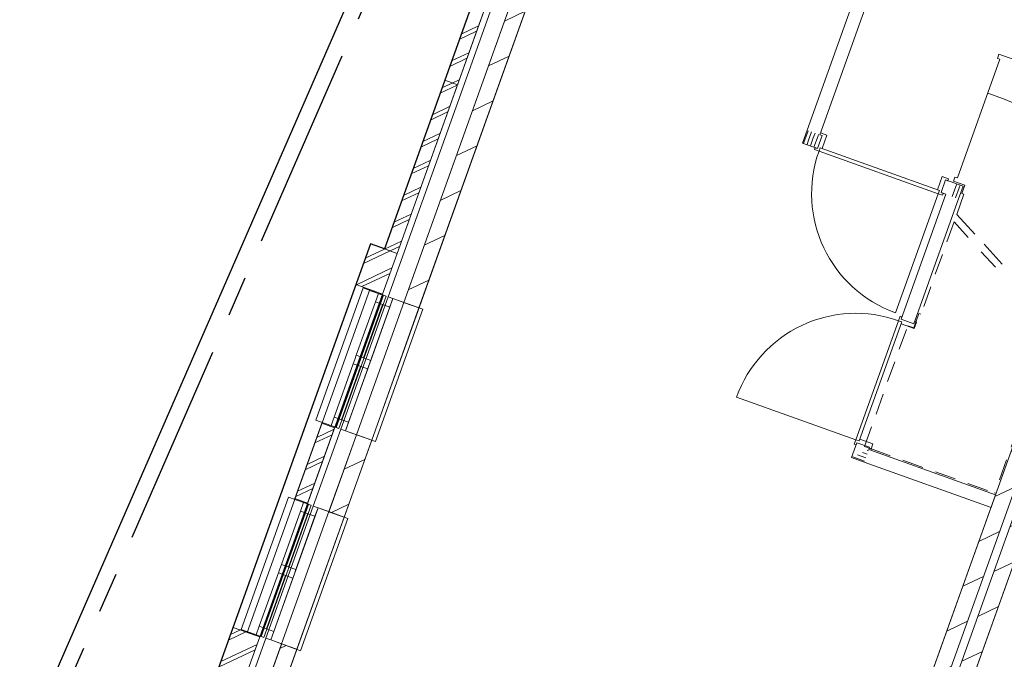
# Model space of a CAD drawing. Header units: metres. Extents: x 136314.7 to 136393.7, y 453293.7 to 453383.2.
# Tile 4 of 95: x 136334.6 to 136341.9, y 453318.9 to 453323.6. Entities that reach past the tile are written whole.
import ezdxf

# ---------------------------------------------------------------- set-up
doc = ezdxf.new("R2010")
doc.units = ezdxf.units.M
doc.set_wipeout_variables(frame=1)
for name, pattern in [('B0701', [234.1199934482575, 155.9999942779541, -78.11999917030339]), ('CENTER__G5', [2.4, 1.5, -0.3, 0.3, -0.3]), ('Wipeout_Contour', [1000, 0, -1000])]:
    doc.linetypes.add(name, pattern=pattern)
for name, color, linetype in [('-DR-nw-vh-band 12x25', 2, 'CENTER__G5'), ('-DR-nw-vh-kantverharding', 4, 'Continuous'), ('kavelgrens', 211, 'Continuous'), ('SIT_Situatie plgr_2_23 Vloeren', 7, 'Continuous'), ('SIT_Situatie plgr_2_New_21 Buitenwanden', 7, 'Continuous'), ('SIT_Situatie plgr_2_New_21 Buitenwanden Afdek-arcering', 7, 'Continuous'), ('SIT_Situatie plgr_2_New_21 Buitenwanden Doorsnede-arcering', 7, 'Continuous'), ('SIT_Situatie plgr_2_New_21 Buitenwanden Ramen', 7, 'Continuous'), ('SIT_Situatie plgr_2_New_22 C Binnenwanden', 7, 'Continuous'), ('SIT_Situatie plgr_2_New_22 C Binnenwanden Afdek-arcering', 7, 'Continuous'), ('SIT_Situatie plgr_2_New_22 C Binnenwanden Doorsnede-arcering', 7, 'Continuous'), ('SIT_Situatie plgr_2_New_22 NC Binnenwanden', 7, 'Continuous'), ('SIT_Situatie plgr_2_New_22 NC Binnenwanden Deuren', 7, 'Continuous'), ('SIT_Situatie plgr_2_New_22 NC Binnenwanden Doorsnede-arcering', 7, 'Continuous'), ('SIT_Situatie plgr_2_New_23 Vloeren', 7, 'Continuous'), ('SIT_Situatie plgr_2_New_24 Trappen', 7, 'Continuous'), ('SIT_Situatie plgr_2_New_31 Buitenwandopeningen', 7, 'Continuous'), ('SIT_Situatie plgr_2_New_31 Vensterbank', 7, 'Continuous'), ('SIT_Situatie plgr_2_New_43 Vloerafwerking', 7, 'Continuous')]:
    doc.layers.add(name, color=color, linetype=linetype)
pattern_1 = [(205.30822150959, (19050.70796805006, 24785.13211794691), (-106.8718969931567, 226.0053044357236), [])]
pattern_2 = [(205.30822150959, (19050.70796805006, 24785.13211794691), (-64.12313819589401, 135.6031826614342), []), (205.30822150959, (19063.53259568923, 24758.01148141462), (-64.12313819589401, 135.6031826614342), [])]

# ---------------------------------------------------------------- blocks, each defined once
blk = doc.blocks.new('*X108')
at = {"layer": 'SIT_Situatie plgr_2_New_22 NC Binnenwanden Doorsnede-arcering', "color": 7, "linetype": 'Continuous', "lineweight": 0}
for p, q in [((152143.9072751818, -125073.8557690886), (152112.7160760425, -125161.0088129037)), ((152169.736623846, -125083.0998340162), (152147.7894891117, -125144.4235294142)), ((152195.5659725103, -125092.3438989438), (152182.862902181, -125127.8382459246)), ((152221.3953211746, -125101.5879638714), (152217.9363152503, -125111.2529624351))]:
    blk.add_line(p, q, dxfattribs=at)
blk = doc.blocks.new('*X109')
at = {"layer": 'SIT_Situatie plgr_2_New_22 NC Binnenwanden Doorsnede-arcering', "color": 7, "linetype": 'Continuous', "lineweight": 0}
for p, q in [((153266.1259445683, -125499.4547655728), (153240.0339381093, -125572.3598748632)), ((153231.0525316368, -125516.0400486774), (153214.204589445, -125563.1158099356))]:
    blk.add_line(p, q, dxfattribs=at)
blk = doc.blocks.new('*X110')
at = {"layer": 'SIT_Situatie plgr_2_New_22 NC Binnenwanden Doorsnede-arcering', "color": 7, "linetype": 'Continuous', "lineweight": 0}
for p, q in [((152182.8629022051, -125127.8382458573), (152161.8699562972, -125186.4957898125)), ((152217.9363151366, -125111.2529627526), (152187.6993048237, -125195.739855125)), ((152112.7160763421, -125161.0088120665), (152110.2112592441, -125168.0076591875)), ((152147.7894892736, -125144.4235289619), (152136.0406077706, -125177.2517245))]:
    blk.add_line(p, q, dxfattribs=at)
blk = doc.blocks.new('*X111')
at = {"layer": 'SIT_Situatie plgr_2_New_22 NC Binnenwanden Doorsnede-arcering', "color": 7, "linetype": 'Continuous', "lineweight": 0}
for p, q in [((153247.900605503, -125468.9639195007), (153231.052531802, -125516.0400482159)), ((153273.7299541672, -125478.2079844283), (153266.1259447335, -125499.4547651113))]:
    blk.add_line(p, q, dxfattribs=at)
blk = doc.blocks.new('*X112')
at = {"layer": 'SIT_Situatie plgr_2_New_22 NC Binnenwanden Doorsnede-arcering', "color": 7, "linetype": 'Continuous', "lineweight": 0}
for p, q in [((152582.3282893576, -127477.0620375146), (152547.0837171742, -127464.4483590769)), ((152591.5723546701, -127451.2326889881), (152582.1571316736, -127447.8630752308)), ((152563.8401587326, -127528.7207345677), (152476.9368881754, -127497.618926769)), ((152573.0842240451, -127502.8913860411), (152512.0103026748, -127481.033642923))]:
    blk.add_line(p, q, dxfattribs=at)
blk = doc.blocks.new('woonblok 1 jutfasehof')
at = {"layer": 'SIT_Situatie plgr_2_New_22 C Binnenwanden Doorsnede-arcering', "linetype": 'Continuous', "lineweight": 0}
h = blk.add_hatch(dxfattribs=at)
h.set_pattern_fill('130_KALKZANDSTEEN_0002', color=252, style=0, pattern_type=2)
h.set_pattern_definition(pattern_1)
h.paths.add_polyline_path([(-26643.74321768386, 30209.56873907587), (-30168.34650251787, 20361.28098512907), (-30055.36423383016, 20320.84576580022), (-26530.76094899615, 30169.13351974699)])
h = blk.add_hatch(dxfattribs=at)
h.set_pattern_fill('130_KALKZANDSTEEN_0002', color=252, style=0, pattern_type=2)
h.set_pattern_definition(pattern_1)
h.paths.add_polyline_path([(-26474.26981465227, 30148.91591008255), (-29998.87309948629, 20300.62815613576), (-29885.89083079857, 20260.19293680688), (-26361.28754596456, 30108.48069075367)])
at = {"layer": 'SIT_Situatie plgr_2_New_21 Buitenwanden', "color": 252, "linetype": 'Continuous', "lineweight": 0, "flags": 128}
for points in [[(-33376.46026769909, 26235.83832386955), (-33484.28751924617, 25934.55227402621)], [(-34395.76474824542, 23387.74365199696), (-34503.59199977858, 23086.4576021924)]]:
    blk.add_lwpolyline(points, dxfattribs=at)
at = {"layer": 'SIT_Situatie plgr_2_New_22 C Binnenwanden', "color": 252, "linetype": 'Continuous', "lineweight": 0, "flags": 128}
for points in [[(-26643.74321768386, 30209.56873907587), (-30168.34650251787, 20361.28098512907)], [(-30055.36423383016, 20320.84576580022), (-26530.76094899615, 30169.13351974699)], [(-26474.26981465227, 30148.91591008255), (-29998.87309948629, 20300.62815613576)], [(-29885.89083079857, 20260.19293680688), (-26361.28754596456, 30108.48069075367)]]:
    blk.add_lwpolyline(points, dxfattribs=at)
at = {"layer": 'SIT_Situatie plgr_2_New_22 NC Binnenwanden', "color": 252, "linetype": 'Continuous', "lineweight": 0}
for p, q in [((-30055.50784932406, 26945.83053529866), (-30021.81183321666, 27039.98242587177)), ((-29137.52691623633, 26617.29437825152), (-29103.83090012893, 26711.44626882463)), ((-29434.12565086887, 25677.26224533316), (-29339.97376029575, 25643.56622922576)), ((-29762.66180791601, 24759.2813122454), (-29668.50991734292, 24725.585296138))]:
    blk.add_line(p, q, dxfattribs=at)
at = {"layer": 'SIT_Situatie plgr_2_New_22 NC Binnenwanden', "color": 252, "linetype": 'Continuous', "lineweight": 0, "flags": 128}
for points in [[(-28777.01799174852, 30866.83499860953), (-30132.440303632, 27079.57524548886)], [(-30038.28841372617, 27045.87922751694), (-28682.86610180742, 30833.13898073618)], [(-30166.13632150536, 26985.42335554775), (-30132.440303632, 27079.57524548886)], [(-30021.81184118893, 27039.98242730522), (-30038.28841372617, 27045.87922751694)], [(-30166.13632150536, 26985.42335554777), (-30055.50785158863, 26945.8305346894)], [(-28974.37199818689, 26665.11420310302), (-29103.83090470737, 26711.4462485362)], [(-28974.37199818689, 26665.11420310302), (-29008.06801650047, 26570.96231331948)], [(-29102.21990640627, 26604.65833129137), (-29434.12567588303, 25677.26224741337)], [(-29339.9737838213, 25643.56623546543), (-29008.06801650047, 26570.96231331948)], [(-29137.52691548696, 26617.29435605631), (-29102.21990640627, 26604.65833129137)], [(-29762.66185105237, 24759.28133149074), (-29802.25467283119, 24648.65286026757)], [(-29674.40676473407, 24709.10873173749), (-29668.50995904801, 24725.58531938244)], [(-29802.25467283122, 24648.65286026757), (-29708.10278304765, 24614.95684195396)], [(-28732.88799701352, 24372.14859516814), (-29674.40676473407, 24709.10873173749)], [(-29708.10278304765, 24614.95684195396), (-28766.58401532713, 24277.99670538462)], [(-28766.58401532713, 24277.99670538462), (-28732.88799701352, 24372.14859516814)]]:
    blk.add_lwpolyline(points, dxfattribs=at)
at = {"layer": 'SIT_Situatie plgr_2_New_22 NC Binnenwanden Deuren', "color": 252, "linetype": 'Continuous', "lineweight": 0}
for p, q in [((-30055.50785070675, 26945.83053437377), (-30021.81183273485, 27039.9824242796)), ((-30055.50785070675, 26945.83053437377), (-30021.81183273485, 27039.9824242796)), ((-30055.50785070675, 26945.83053437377), (-30021.81183273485, 27039.9824242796)), ((-30038.28841346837, 27045.87922742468), (-30033.23401077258, 27060.00201091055)), ((-30021.81183273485, 27039.9824242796), (-30038.28841346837, 27045.87922742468)), ((-30033.23401077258, 27060.00201091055), (-29986.15806581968, 27043.1540019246)), ((-29986.15806581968, 27043.1540019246), (-30021.37040460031, 26944.765276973)), ((-30077.03883413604, 26937.60455403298), (-30071.98443144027, 26951.72733751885)), ((-30044.085672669, 26925.81094774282), (-30077.03883413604, 26937.60455403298)), ((-30071.98443144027, 26951.72733751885), (-30055.50785070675, 26945.83053437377)), ((-30035.49318808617, 26949.8196796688), (-30044.085672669, 26925.81094774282)), ((-30035.49318808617, 26949.8196796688), (-30044.085672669, 26925.81094774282)), ((-30044.085672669, 26925.81094774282), (-29159.05790755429, 26609.06837880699)), ((-30021.37040460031, 26944.765276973), (-30035.49318808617, 26949.8196796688)), ((-29150.46542297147, 26633.07711073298), (-30035.49318808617, 26949.8196796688)), ((-29164.58820645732, 26638.13151342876), (-29129.37586767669, 26736.52023838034)), ((-29103.8309061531, 26711.44624905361), (-29137.52692412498, 26617.29435914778)), ((-29137.52692412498, 26617.29435914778), (-29103.8309061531, 26711.44624905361)), ((-29137.52692412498, 26617.29435914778), (-29103.8309061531, 26711.44624905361)), ((-29129.37586767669, 26736.52023838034), (-29082.29992272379, 26719.6722293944)), ((-29087.35432541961, 26705.54944590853), (-29103.8309061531, 26711.44624905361)), ((-29082.29992272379, 26719.6722293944), (-29087.35432541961, 26705.54944590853)), ((-29150.46542297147, 26633.07711073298), (-29164.58820645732, 26638.13151342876)), ((-29159.05790755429, 26609.06837880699), (-29150.46542297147, 26633.07711073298)), ((-29159.05790755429, 26609.06837880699), (-29150.46542297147, 26633.07711073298)), ((-29159.05790755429, 26609.06837880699), (-29475.80047649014, 25724.0406136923)), ((-29126.10474608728, 26597.27477251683), (-29159.05790755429, 26609.06837880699)), ((-29137.52692412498, 26617.29435914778), (-29121.05034339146, 26611.39755600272)), ((-29121.05034339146, 26611.39755600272), (-29126.10474608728, 26597.27477251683)), ((-29454.14525998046, 25665.84007664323), (-29442.35165357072, 25698.79323806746)), ((-29442.35165357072, 25698.79323806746), (-29428.22887010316, 25693.73883532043)), ((-29428.22887010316, 25693.73883532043), (-29434.12567330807, 25677.2622546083)), ((-29434.12567330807, 25677.2622546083), (-29339.9737835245, 25643.56623629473)), ((-29434.12567330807, 25677.2622546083), (-29339.9737835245, 25643.56623629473)), ((-29434.12567330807, 25677.2622546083), (-29339.9737835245, 25643.56623629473)), ((-29454.14525998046, 25665.84007664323), (-29770.88783212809, 24780.81231267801)), ((-29746.87910023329, 24772.21982800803), (-29430.13652808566, 25657.24759197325)), ((-29430.13652808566, 25657.24759197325), (-29454.14525998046, 25665.84007664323)), ((-29430.13652808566, 25657.24759197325), (-29454.14525998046, 25665.84007664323)), ((-29435.19093083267, 25643.12480850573), (-29430.13652808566, 25657.24759197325)), ((-29336.8022060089, 25607.91246936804), (-29435.19093083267, 25643.12480850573)), ((-29339.9737835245, 25643.56623629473), (-29334.07698031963, 25660.04281700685)), ((-29319.95419685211, 25654.9884142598), (-29336.8022060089, 25607.91246936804)), ((-29334.07698031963, 25660.04281700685), (-29319.95419685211, 25654.9884142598)), ((-29770.88783212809, 24780.81231267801), (-30655.91559609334, 25097.55488482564)), ((-29782.68143853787, 24747.85915125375), (-29770.88783212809, 24780.81231267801)), ((-29768.55865507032, 24742.80474850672), (-29782.68143853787, 24747.85915125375)), ((-29770.88783212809, 24780.81231267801), (-29746.87910023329, 24772.21982800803)), ((-29770.88783212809, 24780.81231267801), (-29746.87910023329, 24772.21982800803)), ((-29762.66185186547, 24759.28132921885), (-29768.55865507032, 24742.80474850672)), ((-29668.50996208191, 24725.58531090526), (-29762.66185186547, 24759.28132921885)), ((-29762.66185186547, 24759.28132921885), (-29668.50996208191, 24725.58531090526)), ((-29762.66185186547, 24759.28132921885), (-29668.50996208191, 24725.58531090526)), ((-29746.87910023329, 24772.21982800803), (-29741.82469748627, 24786.34261147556)), ((-29741.82469748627, 24786.34261147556), (-29643.43597266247, 24751.13027233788)), ((-29674.40676528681, 24709.10873019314), (-29668.50996208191, 24725.58531090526)), ((-29643.43597266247, 24751.13027233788), (-29660.28398181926, 24704.05432744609)), ((-29660.28398181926, 24704.05432744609), (-29674.40676528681, 24709.10873019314))]:
    blk.add_line(p, q, dxfattribs=at)
for centre, radius, start, end in [((-29159.05790755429, 26609.06837880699), 940.0000000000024, 160.3082215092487, 250.3082215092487), ((-29770.88783212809, 24780.81231267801), 939.9999999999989, 70.30822150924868, 160.3082215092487)]:
    blk.add_arc(centre, radius, start, end, dxfattribs=at)
at = {"layer": 'SIT_Situatie plgr_2_New_23 Vloeren', "color": 252, "linetype": 'Continuous', "lineweight": 0, "flags": 128}
for points in [[(-30993.55235591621, 31766.32174630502), (-26530.76720897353, 30169.11602840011), (-30055.36430786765, 20320.84555892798), (-34518.16725609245, 21918.02740376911)], [(-22011.47840773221, 28551.72768352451), (-26474.27607462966, 30148.89841873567), (-29998.87317352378, 20300.62794926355), (-25536.07689540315, 18703.42746711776)]]:
    blk.add_lwpolyline(points, close=True, dxfattribs=at)
at = {"layer": 'SIT_Situatie plgr_2_New_24 Trappen', "color": 252, "linetype": 'Continuous', "lineweight": 0}
for p, q in [((-28719.64124271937, 27614.28867720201), (-28708.52155740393, 27645.35880109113)), ((-28708.52155740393, 27645.35880109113), (-27701.09632827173, 27284.81142874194)), ((-28700.81086460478, 27607.54947398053), (-29016.37405545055, 26725.8170187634)), ((-28700.81086460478, 27607.54947398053), (-28719.64124271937, 27614.28867720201)), ((-28790.77922761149, 27356.16392615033), (-28674.03088330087, 27314.38086617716)), ((-29035.20443356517, 26732.55622198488), (-29046.32411888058, 26701.48609809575)), ((-28961.58741736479, 26671.15968359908), (-29046.32411888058, 26701.48609809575)), ((-29035.20443356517, 26732.55622198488), (-29016.37405545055, 26725.8170187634)), ((-28982.98438759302, 26611.37323308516), (-28961.58741736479, 26671.15968359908)), ((-29021.21859355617, 26455.57372375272), (-28967.44932564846, 26605.81339042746)), ((-28967.44932564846, 26605.81339042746), (-29021.21859355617, 26455.57372375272)), ((-28967.44932564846, 26605.81339042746), (-28982.98438759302, 26611.37323308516)), ((-29021.21859355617, 26455.57372375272), (-28886.18247131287, 26308.04323303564)), ((-28818.66441018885, 26234.27798768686), (-28683.62828794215, 26086.74749697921))]:
    blk.add_line(p, q, dxfattribs=at)
at = {"layer": 'SIT_Situatie plgr_2_New_24 Trappen', "color": 252, "linetype": 'B0701', "lineweight": 0}
for p, q in [((-29041.4362032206, 26399.08258940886), (-29286.88755834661, 25713.25346779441)), ((-29041.4362032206, 26399.08258940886), (-28906.40008097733, 26251.55209869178)), ((-28838.88201985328, 26177.786853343), (-28703.84589760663, 26030.25636263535)), ((-29340.49911849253, 25612.42167410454), (-29302.42262029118, 25718.81331045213)), ((-29302.42262029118, 25718.81331045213), (-29286.88755834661, 25713.25346779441)), ((-29706.81505947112, 24731.3282446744), (-29385.69202596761, 25628.59576183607)), ((-29385.69202596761, 25628.59576183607), (-29340.49911849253, 25612.42167410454)), ((-28305.7472151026, 25595.32315361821), (-28738.93362437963, 24384.93319909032)), ((-29607.95557436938, 24695.94742776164), (-29706.81505947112, 24731.3282446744)), ((-29661.62215199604, 24715.15415694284), (-28738.93362437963, 24384.93319909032))]:
    blk.add_line(p, q, dxfattribs=at)
at = {"layer": 'SIT_Situatie plgr_2_New_24 Trappen', "color": 252, "linetype": 'Continuous', "lineweight": 0}
blk.add_arc((-28884.96794413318, 26724.99003118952), 626.0000000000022, 340.3082215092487, 70.30822150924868, dxfattribs=at)
at = {"layer": 'SIT_Situatie plgr_2_New_43 Vloerafwerking', "color": 252, "linetype": 'Continuous', "lineweight": 0, "flags": 128}
blk.add_lwpolyline([(-25615.35152085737, 18838.02118039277), (-26418.46711854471, 19125.44818744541), (-26480.46779521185, 18952.20868914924), (-29111.07159186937, 19893.67536990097), (-29049.0709152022, 20066.91486819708), (-29852.18651288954, 20354.34187524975), (-26394.97520478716, 30014.32600307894), (-23918.78058603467, 29128.12064819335), (-23856.10600521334, 29303.2431391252), (-22411.81605404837, 28786.34627001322), (-22474.49063486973, 28611.22377908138), (-22158.14021275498, 28498.00530822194)], close=True, dxfattribs=at)
at = {"layer": 'SIT_Situatie plgr_2_23 Vloeren', "color": 252, "linetype": 'Continuous', "lineweight": 0}
for name in ['*X108', '*X110', '*X109', '*X111', '*X112']:
    blk.add_blockref(name, (-182269.3487333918, 152150.9261979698), dxfattribs=at)
at = {"color": 252, "linetype": 'Wipeout_Contour', "lineweight": 0, "ltscale": 776428.6306535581}
blk.add_wipeout([(-31190.47939311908, 32017.359542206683), (-33272.89318806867, 26198.772706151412), (-33178.74129749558, 26165.07669004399), (-31096.32750254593, 31983.663526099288)], dxfattribs=at).dxf.layer = 'SIT_Situatie plgr_2_New_21 Buitenwanden Afdek-arcering'
at = {"color": 252, "linetype": 'Wipeout_Contour', "lineweight": 0, "ltscale": 782971.6613340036}
blk.add_wipeout([(-33380.72043961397, 25897.486656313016), (-34292.1976686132, 23350.67803428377), (-34198.045778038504, 23316.982018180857), (-33286.56854903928, 25863.79064021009)], dxfattribs=at).dxf.layer = 'SIT_Situatie plgr_2_New_21 Buitenwanden Afdek-arcering'
at = {"layer": 'SIT_Situatie plgr_2_New_21 Buitenwanden Doorsnede-arcering', "linetype": 'Continuous', "lineweight": 0}
h = blk.add_hatch(dxfattribs=at)
h.set_pattern_fill('145_BAKSTEEN_0002', color=252, style=0, pattern_type=2)
h.set_pattern_definition(pattern_2)
h.paths.add_polyline_path([(-32469.24319009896, 28444.29533490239), (-32824.73616010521, 27450.99288915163), (-32730.58426953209, 27417.29687304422), (-32375.09129952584, 28410.59931879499)])
h = blk.add_hatch(dxfattribs=at)
h.set_pattern_fill('145_BAKSTEEN_0002', color=252, style=0, pattern_type=2)
h.set_pattern_definition(pattern_2)
h.paths.add_polyline_path([(-32824.73616010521, 27450.99288915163), (-33272.89318806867, 26198.77270615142), (-33178.74129749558, 26165.07669004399), (-32730.58426953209, 27417.29687304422)])
h = blk.add_hatch(dxfattribs=at)
h.set_pattern_fill('145_BAKSTEEN_0002', color=252, style=0, pattern_type=2)
h.set_pattern_definition(pattern_2)
h.paths.add_polyline_path([(-33376.46026769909, 26235.83832386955), (-33484.28751924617, 25934.55227402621), (-33286.56854903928, 25863.79064021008), (-33178.74129749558, 26165.07669004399)])
h = blk.add_hatch(dxfattribs=at)
h.set_pattern_fill('145_BAKSTEEN_0002', color=252, style=0, pattern_type=2)
h.set_pattern_definition(pattern_2)
h.paths.add_polyline_path([(-33736.21340190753, 24904.18423129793), (-33936.70469786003, 24343.98048241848), (-33842.55280728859, 24310.28446630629), (-33642.06151133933, 24870.4882151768)])
h = blk.add_hatch(dxfattribs=at)
h.set_pattern_fill('145_BAKSTEEN_0002', color=252, style=0, pattern_type=2)
h.set_pattern_definition(pattern_2)
h.paths.add_polyline_path([(-34395.76474824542, 23387.74365199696), (-34503.59199977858, 23086.4576021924), (-34305.8730295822, 23015.6959683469), (-34198.0457780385, 23316.98201818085)])
at = {"layer": 'SIT_Situatie plgr_2_New_21 Buitenwanden', "color": 252, "linetype": 'Continuous', "lineweight": 0}
for p, q in [((-33596.72963264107, 24860.63706954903), (-33560.95191422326, 24847.83258342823)), ((-34152.71389841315, 23307.13087509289), (-34116.93617999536, 23294.32638897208))]:
    blk.add_line(p, q, dxfattribs=at)
at = {"layer": 'SIT_Situatie plgr_2_New_21 Buitenwanden', "color": 252, "linetype": 'Continuous', "lineweight": 0, "flags": 128}
for points in [[(-31156.78337701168, 32111.51143277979), (-33272.89318806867, 26198.77270615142)], [(-33178.74129749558, 26165.07669004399), (-31096.32750254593, 31983.66352609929)], [(-31068.51764025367, 31924.85315058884), (-33245.28021634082, 25842.641199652)], [(-32469.24319009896, 28444.29533490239), (-32824.73616010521, 27450.99288915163)], [(-32730.58426953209, 27417.29687304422), (-32375.09129952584, 28410.59931879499)], [(-32824.73616010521, 27450.99288915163), (-33272.89318806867, 26198.77270615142)], [(-32824.73616010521, 27450.99288915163), (-32730.58426953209, 27417.29687304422)], [(-32824.73616010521, 27450.99288915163), (-32730.58426953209, 27417.29687304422)], [(-33178.74129749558, 26165.07669004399), (-32730.58426953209, 27417.29687304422)], [(-33376.46026769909, 26235.83832386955), (-33178.74129749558, 26165.07669004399)], [(-33272.89318806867, 26198.77270615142), (-33178.74129749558, 26165.07669004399)], [(-33286.56854903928, 25863.79064021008), (-33178.74129749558, 26165.07669004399)], [(-33380.72043961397, 25897.48665631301), (-34292.1976686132, 23350.67803428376)], [(-33484.28751924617, 25934.55227402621), (-33286.56854903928, 25863.79064021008)], [(-33380.72043961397, 25897.48665631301), (-33286.56854903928, 25863.79064021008)], [(-34198.0457780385, 23316.98201818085), (-33286.56854903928, 25863.79064021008)], [(-33736.21340190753, 24904.18423129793), (-33936.70469786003, 24343.98048241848)], [(-33842.55280728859, 24310.28446630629), (-33642.06151133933, 24870.4882151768)], [(-33736.21340190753, 24904.18423129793), (-33642.06151133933, 24870.4882151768)], [(-33596.72962023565, 24860.63710421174), (-33801.26443826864, 24289.13512770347)], [(-33936.70469786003, 24343.98048241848), (-33842.55280728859, 24310.28446630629)], [(-34395.76474824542, 23387.74365199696), (-34198.0457780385, 23316.98201818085)], [(-34292.1976686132, 23350.67803428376), (-34198.0457780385, 23316.98201818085)], [(-34152.71389592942, 23307.13088203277), (-34676.68704503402, 21843.0687080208)], [(-34305.8730295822, 23015.6959683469), (-34198.0457780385, 23316.98201818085)]]:
    blk.add_lwpolyline(points, dxfattribs=at)
at = {"layer": 'SIT_Situatie plgr_2_New_21 Buitenwanden Ramen', "color": 252, "linetype": 'Continuous', "lineweight": 0}
for p, q in [((-33645.70873868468, 24949.32780847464), (-33668.28506947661, 24886.24604179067)), ((-33538.37558343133, 24910.91435011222), (-33645.70873868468, 24949.32780847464)), ((-33560.95191422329, 24847.83258342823), (-33538.37558343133, 24910.91435011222)), ((-33596.72963264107, 24860.63706954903), (-33560.95191422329, 24847.83258342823)), ((-33596.72963264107, 24860.63706954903), (-33560.95191422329, 24847.83258342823)), ((-34201.69300445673, 23395.8216140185), (-34224.26933524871, 23332.73984733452)), ((-34094.35984920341, 23357.40815565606), (-34201.69300445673, 23395.8216140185)), ((-34116.93617999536, 23294.32638897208), (-34094.35984920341, 23357.40815565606)), ((-34152.71389841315, 23307.13087509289), (-34116.93617999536, 23294.32638897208)), ((-34152.71389841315, 23307.13087509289), (-34116.93617999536, 23294.32638897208))]:
    blk.add_line(p, q, dxfattribs=at)
at = {"layer": 'SIT_Situatie plgr_2_New_31 Buitenwandopeningen', "color": 252, "linetype": 'Continuous', "lineweight": 0, "flags": 128}
for points in [[(-33429.81817082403, 25908.68558190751), (-33283.75376392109, 25856.41060170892)], [(-33283.75376392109, 25856.41060170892), (-33279.17514454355, 25854.77195994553)], [(-33279.17514454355, 25854.77195994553), (-33260.34476625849, 25848.03275720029)], [(-33781.26759563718, 24926.68134973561), (-33635.20318873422, 24874.40636953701)], [(-33635.20318873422, 24874.40636953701), (-33630.6245693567, 24872.76772777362)], [(-33630.6245693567, 24872.76772777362), (-33611.79419107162, 24866.02852502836)], [(-33839.73799770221, 24302.90439516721), (-33985.80240328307, 24355.17937905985)], [(-33835.15937836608, 24301.265753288), (-33839.73799770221, 24302.90439516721)], [(-33816.32900025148, 24294.52655006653), (-33835.15937836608, 24301.265753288)], [(-34191.18744735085, 23320.90017188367), (-34337.25185293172, 23373.17515577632)], [(-34186.60882801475, 23319.26153000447), (-34191.18744735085, 23320.90017188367)], [(-34167.77844990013, 23312.52232678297), (-34186.60882801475, 23319.26153000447)]]:
    blk.add_lwpolyline(points, dxfattribs=at)
at = {"color": 252, "linetype": 'Wipeout_Contour', "lineweight": 0, "ltscale": 782830.3222078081}
blk.add_wipeout([(-33128.53184679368, 25800.85821019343), (-33479.98128833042, 24818.85400957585), (-33366.9990196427, 24778.41879024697), (-33015.549578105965, 25760.42299086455)], dxfattribs=at).dxf.layer = 'SIT_Situatie plgr_2_New_22 C Binnenwanden Afdek-arcering'
at = {"color": 252, "linetype": 'Wipeout_Contour', "lineweight": 0, "ltscale": 785189.2047847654}
blk.add_wipeout([(-33684.51610445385, 24247.352038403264), (-34035.96555386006, 23265.34781503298), (-33922.98328516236, 23224.91259573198), (-33571.53383575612, 24206.91681910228)], dxfattribs=at).dxf.layer = 'SIT_Situatie plgr_2_New_22 C Binnenwanden Afdek-arcering'
at = {"layer": 'SIT_Situatie plgr_2_New_22 C Binnenwanden Doorsnede-arcering', "linetype": 'Continuous', "lineweight": 0}
h = blk.add_hatch(dxfattribs=at)
h.set_pattern_fill('130_KALKZANDSTEEN_0002', color=252, style=0, pattern_type=2)
h.set_pattern_definition(pattern_1)
h.paths.add_polyline_path([(-30993.55235591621, 31766.32174630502), (-33128.53184679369, 25800.85821019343), (-33015.54957810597, 25760.42299086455), (-30880.57008722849, 31725.88652697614)])
h = blk.add_hatch(dxfattribs=at)
h.set_pattern_fill('130_KALKZANDSTEEN_0002', color=252, style=0, pattern_type=2)
h.set_pattern_definition(pattern_1)
h.paths.add_polyline_path([(-33479.98128833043, 24818.85400957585), (-33684.51610445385, 24247.35203840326), (-33571.53383576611, 24206.91681907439), (-33366.99901964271, 24778.41879024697)])
h = blk.add_hatch(dxfattribs=at)
h.set_pattern_fill('130_KALKZANDSTEEN_0002', color=252, style=0, pattern_type=2)
h.set_pattern_definition(pattern_1)
h.paths.add_polyline_path([(-34035.96555386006, 23265.34781503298), (-34518.15564075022, 21918.03399235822), (-34405.17337206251, 21877.59877302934), (-33922.98328517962, 23224.91259568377)])
at = {"layer": 'kavelgrens'}
blk.add_lwpolyline([(-28540.89709263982, 31292.14449385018), (-30465.36186302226, 31980.89110856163), (-30502.42748074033, 31877.32402893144), (-31156.78337701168, 32111.51143277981), (-33272.89318806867, 26198.7727061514), (-33376.46026769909, 26235.83832386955), (-34503.59199977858, 23086.4576021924), (-34400.02492015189, 23049.3919844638), (-34863.34520025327, 21754.80332610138), (-35609.92549999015, 22021.99688872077), (-39290.16955755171, 13593.18205760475), (-28985.82897605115, 8975.228598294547), (-28503.14561776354, 10294.24205896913)], dxfattribs=at)
at = {"layer": 'SIT_Situatie plgr_2_New_21 Buitenwanden', "color": 252, "linetype": 'Continuous', "lineweight": 0}
for p, q in [((-33245.28019110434, 25842.64127016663), (-33209.50247268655, 25829.83678404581)), ((-33209.50247268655, 25829.83678404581), (-33128.53184679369, 25800.85821019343)), ((-33560.95191422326, 24847.83258342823), (-33479.98128833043, 24818.85400957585)), ((-33801.26444876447, 24289.13509837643), (-33765.48673034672, 24276.33061225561)), ((-33765.48673034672, 24276.33061225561), (-33684.51610445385, 24247.35203840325)), ((-34116.93617999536, 23294.32638897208), (-34035.96555410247, 23265.34781511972))]:
    blk.add_line(p, q, dxfattribs=at)
at = {"layer": 'SIT_Situatie plgr_2_New_21 Buitenwanden', "color": 252, "linetype": 'Continuous', "lineweight": 0, "flags": 128}
for points in [[(-33128.53187203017, 25800.85813967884), (-30951.76929594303, 31883.07009061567)], [(-33684.51609395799, 24247.35206773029), (-33479.98127592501, 24818.85404423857)], [(-34518.15564075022, 21918.03399235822), (-34035.96555161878, 23265.34782205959)]]:
    blk.add_lwpolyline(points, dxfattribs=at)
at = {"layer": 'SIT_Situatie plgr_2_New_21 Buitenwanden Ramen', "color": 252, "linetype": 'Continuous', "lineweight": 0}
for p, q in [((-33596.72963264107, 24860.63706954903), (-33245.28019110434, 25842.64127016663)), ((-33316.8356279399, 25868.25024240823), (-33339.41195873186, 25805.16847572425)), ((-33245.28019110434, 25842.64127016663), (-33209.50247268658, 25829.83678404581)), ((-33245.28019110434, 25842.64127016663), (-33209.50247268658, 25829.83678404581)), ((-33232.07880347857, 25766.75501736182), (-33209.50247268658, 25829.83678404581)), ((-33209.50247268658, 25829.83678404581), (-33128.53184679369, 25800.85821019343)), ((-33339.41195873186, 25805.16847572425), (-33481.27218331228, 25408.78902544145)), ((-33479.98128833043, 24818.85400957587), (-33128.53184679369, 25800.85821019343)), ((-33427.60560568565, 25389.58229626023), (-33285.7453811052, 25785.96174654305)), ((-33373.93902805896, 25370.375567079), (-33232.07880347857, 25766.75501736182)), ((-33339.41195873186, 25805.16847572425), (-33232.07880347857, 25766.75501736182)), ((-33481.27218331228, 25408.78902544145), (-33492.56034870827, 25377.24814209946)), ((-33373.93902805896, 25370.375567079), (-33481.27218331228, 25408.78902544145)), ((-33503.84851410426, 25345.70725875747), (-33645.70873868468, 24949.32780847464)), ((-33592.04216105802, 24930.12107929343), (-33450.18193647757, 25326.50052957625)), ((-33538.37558343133, 24910.91435011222), (-33396.51535885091, 25307.29380039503)), ((-33492.56034870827, 25377.24814209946), (-33503.84851410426, 25345.70725875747)), ((-33503.84851410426, 25345.70725875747), (-33396.51535885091, 25307.29380039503)), ((-33396.51535885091, 25307.29380039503), (-33385.22719345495, 25338.83468373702)), ((-33385.22719345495, 25338.83468373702), (-33373.93902805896, 25370.375567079)), ((-33560.95191422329, 24847.83258342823), (-33479.98128833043, 24818.85400957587)), ((-34152.71389841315, 23307.13087509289), (-33801.2644487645, 24289.13509837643)), ((-33872.81988560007, 24314.74407061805), (-33895.39621639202, 24251.66230393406)), ((-33801.2644487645, 24289.13509837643), (-33765.48673034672, 24276.33061225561)), ((-33801.2644487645, 24289.13509837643), (-33765.48673034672, 24276.33061225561)), ((-33895.39621639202, 24251.66230393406), (-34037.25644502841, 23855.28284231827)), ((-34035.9655541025, 23265.34781511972), (-33684.51610445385, 24247.35203840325)), ((-33983.58986740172, 23836.07611313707), (-33841.72963876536, 24232.45557475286)), ((-33929.92328977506, 23816.86938395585), (-33788.06306113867, 24213.24884557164)), ((-33895.39621639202, 24251.66230393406), (-33788.06306113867, 24213.24884557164)), ((-33788.06306113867, 24213.24884557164), (-33765.48673034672, 24276.33061225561)), ((-33765.48673034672, 24276.33061225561), (-33684.51610445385, 24247.35203840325)), ((-34037.25644502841, 23855.28284231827), (-34048.54461042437, 23823.74195897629)), ((-33929.92328977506, 23816.86938395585), (-34037.25644502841, 23855.28284231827)), ((-34059.83277582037, 23792.20107563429), (-34201.69300445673, 23395.8216140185)), ((-34148.02642683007, 23376.6148848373), (-34006.16619819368, 23772.99434645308)), ((-34048.54461042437, 23823.74195897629), (-34059.83277582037, 23792.20107563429)), ((-34059.83277582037, 23792.20107563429), (-33952.49962056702, 23753.78761727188)), ((-33952.49962056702, 23753.78761727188), (-33941.21145517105, 23785.32850061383)), ((-33941.21145517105, 23785.32850061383), (-33929.92328977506, 23816.86938395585)), ((-34094.35984920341, 23357.40815565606), (-33952.49962056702, 23753.78761727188)), ((-34116.93617999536, 23294.32638897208), (-34035.9655541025, 23265.34781511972))]:
    blk.add_line(p, q, dxfattribs=at)
at = {"layer": 'SIT_Situatie plgr_2_New_22 C Binnenwanden', "color": 252, "linetype": 'Continuous', "lineweight": 0, "flags": 128}
for points in [[(-30993.55235591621, 31766.32174630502), (-33128.53184679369, 25800.85821019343)], [(-33015.54957810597, 25760.42299086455), (-30880.57008722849, 31725.88652697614)], [(-33128.53184679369, 25800.85821019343), (-33479.98128833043, 24818.85400957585)], [(-33366.99901964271, 24778.41879024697), (-33015.54957810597, 25760.42299086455)], [(-33128.53184679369, 25800.85821019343), (-33015.54957810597, 25760.42299086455)], [(-33128.53184679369, 25800.85821019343), (-33015.54957810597, 25760.42299086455)], [(-33479.98128833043, 24818.85400957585), (-33684.51610445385, 24247.35203840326)], [(-33479.98128833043, 24818.85400957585), (-33366.99901964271, 24778.41879024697)], [(-33366.99901964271, 24778.41879024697), (-33479.98128833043, 24818.85400957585)], [(-33571.53383576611, 24206.91681907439), (-33366.99901964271, 24778.41879024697)], [(-33684.51610445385, 24247.35203840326), (-34035.96555386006, 23265.34781503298)], [(-33684.51610445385, 24247.35203840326), (-33571.53383575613, 24206.91681910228)], [(-33684.51610445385, 24247.35203840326), (-33571.53383576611, 24206.91681907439)], [(-33922.98328516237, 23224.91259573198), (-33571.53383575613, 24206.91681910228)], [(-34035.96555386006, 23265.34781503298), (-34518.15564075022, 21918.03399235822)], [(-34035.96555386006, 23265.34781503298), (-33922.98328516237, 23224.91259573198)], [(-33922.98328517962, 23224.91259568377), (-34035.96555386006, 23265.34781503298)], [(-34405.17337206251, 21877.59877302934), (-33922.98328517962, 23224.91259568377)]]:
    blk.add_lwpolyline(points, dxfattribs=at)
at = {"layer": 'SIT_Situatie plgr_2_New_31 Buitenwandopeningen', "color": 252, "linetype": 'Continuous', "lineweight": 0, "flags": 128}
for points in [[(-33781.26759563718, 24926.68134973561), (-33429.81817082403, 25908.68558190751)], [(-33635.20318873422, 24874.40636953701), (-33283.75376392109, 25856.41060170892)], [(-33630.6245693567, 24872.76772777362), (-33279.17514454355, 25854.77195994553)], [(-33611.79419107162, 24866.02852502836), (-33260.34476625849, 25848.03275720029)], [(-33985.80240328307, 24355.17937905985), (-34337.25185293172, 23373.17515577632)], [(-33839.73799770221, 24302.90439516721), (-34191.18744735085, 23320.90017188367)], [(-33835.15937836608, 24301.265753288), (-34186.60882801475, 23319.26153000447)], [(-33816.32900025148, 24294.52655006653), (-34167.77844990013, 23312.52232678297)]]:
    blk.add_lwpolyline(points, dxfattribs=at)
at = {"layer": 'SIT_Situatie plgr_2_New_31 Vensterbank', "color": 252, "linetype": 'Continuous', "lineweight": 0, "flags": 128}
for points in [[(-33560.95192040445, 24847.83258858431), (-33209.50249558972, 25829.83682076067)], [(-33209.50249558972, 25829.83682076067), (-32987.3040318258, 25750.31422836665)], [(-33338.75345664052, 24768.30999619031), (-32987.3040318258, 25750.31422836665)], [(-33560.95192040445, 24847.83258858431), (-33338.75345664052, 24768.30999619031)], [(-33765.48673010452, 24276.33061216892), (-34116.93617975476, 23294.32638888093)], [(-33543.28826835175, 24196.80801415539), (-33765.48673010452, 24276.33061216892)], [(-33543.28826835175, 24196.80801415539), (-33894.737718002, 23214.80379086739)], [(-33894.737718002, 23214.80379086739), (-34116.93617975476, 23294.32638888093)]]:
    blk.add_lwpolyline(points, dxfattribs=at)
at = {"layer": 'SIT_Situatie plgr_2_New_43 Vloerafwerking', "color": 252, "linetype": 'Continuous', "lineweight": 0, "flags": 128}
blk.add_lwpolyline([(-30134.64226836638, 20455.42995354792), (-30937.7578660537, 20742.85696060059), (-30999.75854272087, 20569.61746230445), (-33630.36233937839, 21511.08414305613), (-33568.36166271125, 21684.3236413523), (-34371.47726039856, 21971.75064840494), (-30914.26595229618, 31631.73477623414), (-28438.07133354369, 30745.52942134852), (-28375.39675272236, 30920.65191228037), (-26931.10680155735, 30403.75504316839), (-26993.78138237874, 30228.63255223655), (-26677.430960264, 30115.41408137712)], close=True, dxfattribs=at)

msp = doc.modelspace()

# ---------------------------------------------------------------- linework, layer by layer
at = {"layer": '-DR-nw-vh-band 12x25', "flags": 128}
msp.add_lwpolyline([(136334.5953162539, 453327.8652985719), (136338.2610255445, 453326.2644935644), (136330.9340807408, 453309.4734827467)], dxfattribs=at)
at = {"layer": '-DR-nw-vh-kantverharding', "flags": 128}
msp.add_lwpolyline([(136334.4373518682, 453327.8033378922), (136338.1030611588, 453326.2025328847), (136330.9040951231, 453309.7048084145)], dxfattribs=at)

# ---------------------------------------------------------------- next in the draw order: block references
at = {"layer": 'kavelgrens', "xscale": 0.001, "yscale": 0.001}
msp.add_blockref('woonblok 1 jutfasehof', (136370.5694262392, 453295.7013199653), dxfattribs=at)

doc.saveas('drawing.dxf')
